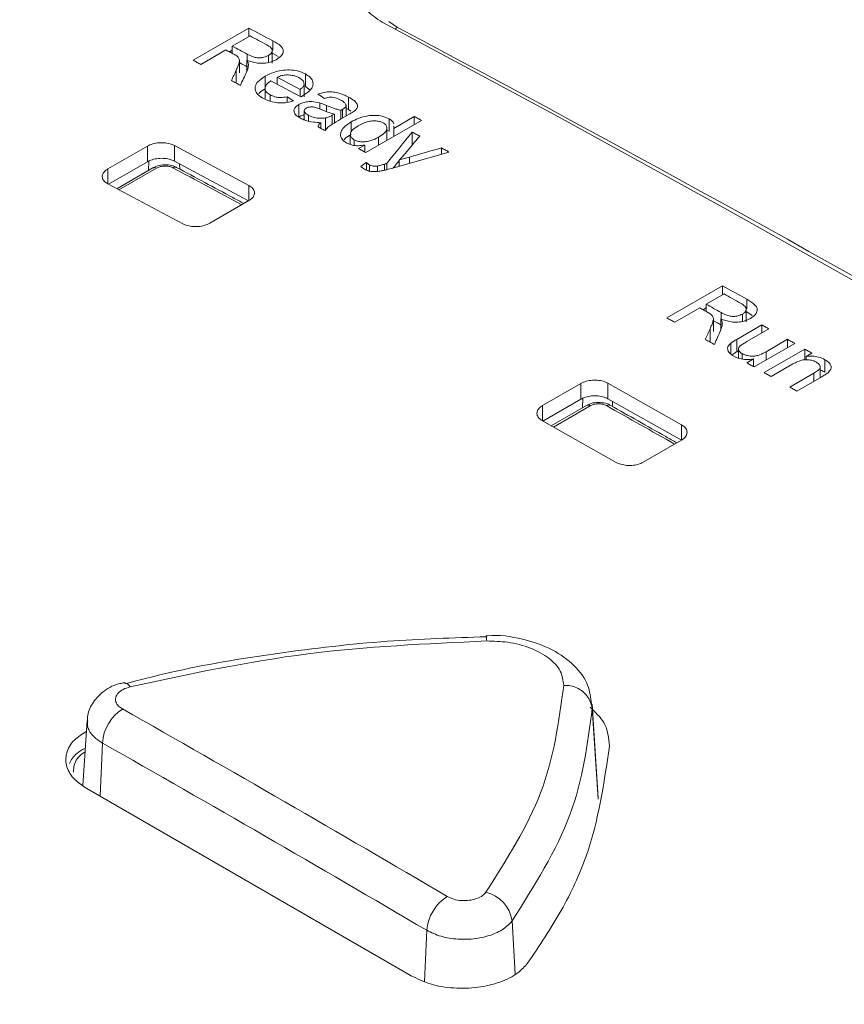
# Model space of a CAD drawing. Header units: millimetres. Extents: x 0 to 1260, y 0 to 891.
# Tile 81 of 89: x 1022 to 1044, y 781 to 806. Entities that reach past the tile are written whole.
import ezdxf

# ---------------------------------------------------------------- set-up
doc = ezdxf.new("R2010")
doc.units = ezdxf.units.MM
doc.header["$LTSCALE"] = 3

msp = doc.modelspace()

# ---------------------------------------------------------------- linework, layer by layer
at = {"color": 8, "linetype": 'Continuous', "lineweight": 15}
for p, q in [((1031.901, 806.327), (1032.13, 806.174)), ((1028.874, 805.582), (1028.874, 805.822)), ((1028.204, 805.314), (1028.204, 805.476)), ((1030.277, 803.976), (1030.277, 804.139)), ((1030.424, 803.648), (1030.424, 803.882)), ((1025.626, 802.441), (1025.637, 802.686)), ((1032.437, 802.628), (1032.437, 802.79)), ((1024.567, 802.481), (1024.567, 802.089)), ((1025.839, 802.503), (1024.857, 801.936)), ((1026.436, 802.615), (1026.443, 802.479)), ((1031.79, 802.45), (1031.79, 802.607)), ((1028.25, 802.048), (1028.25, 801.656)), ((1041.242, 798.832), (1041.242, 799.079)), ((1040.572, 798.567), (1040.572, 798.734)), ((1041.749, 797.5), (1041.749, 797.713)), ((1042.996, 796.942), (1042.996, 797.155)), ((1036.955, 796.251), (1036.967, 796.5)), ((1037.156, 796.301), (1036.194, 795.746)), ((1037.734, 796.417), (1037.741, 796.28)), ((1037.211, 788.411), (1037.363, 786.039)), ((1024.425, 787.499), (1024.364, 786.114)), ((1032.889, 782.613), (1032.83, 781.282)), ((1035.118, 782.859), (1035.199, 781.47))]:
    msp.add_line(p, q, dxfattribs=at)
at = {"color": 7, "linetype": 'Continuous', "lineweight": 15}
for p, q in [((1028.244, 806.156), (1026.791, 805.317)), ((1028.244, 805.929), (1028.244, 806.156)), ((1027.815, 805.682), (1028.281, 805.951)), ((1026.996, 805.209), (1027.648, 805.585)), ((1027.738, 805.537), (1027.815, 805.582)), ((1027.815, 805.497), (1027.815, 805.682)), ((1028.858, 805.244), (1028.858, 805.57)), ((1028.874, 805.496), (1029.009, 805.411)), ((1028.002, 804.985), (1028.002, 805.312)), ((1028.194, 805.029), (1028.194, 805.317)), ((1028.76, 805.261), (1028.76, 805.444)), ((1027.918, 804.733), (1027.918, 805.06)), ((1028.672, 804.615), (1028.672, 804.898)), ((1028.989, 804.688), (1028.989, 804.874)), ((1029.722, 804.632), (1029.722, 804.959)), ((1028.67, 804.583), (1028.67, 804.322)), ((1029.585, 804.37), (1029.585, 804.556)), ((1029.688, 804.365), (1029.688, 804.692)), ((1029.722, 804.632), (1029.847, 804.539)), ((1028.803, 804.254), (1028.803, 804.415)), ((1029.247, 804.217), (1029.247, 804.364)), ((1030.098, 804.045), (1030.098, 804.205)), ((1030.848, 804.03), (1030.848, 804.357)), ((1029.55, 803.837), (1029.55, 804.163)), ((1029.695, 803.998), (1029.695, 803.761)), ((1030.646, 803.78), (1030.646, 804.01)), ((1030.69, 803.806), (1030.69, 804.034)), ((1030.784, 803.861), (1030.784, 804.139)), ((1030.784, 804.062), (1030.848, 804.03)), ((1030.848, 804.03), (1030.909, 803.985)), ((1029.807, 803.731), (1029.807, 803.878)), ((1030.125, 803.542), (1030.125, 803.687)), ((1030.249, 803.485), (1030.249, 803.811)), ((1030.479, 803.912), (1030.424, 803.882)), ((1030.479, 803.681), (1030.479, 803.912)), ((1030.642, 803.778), (1030.869, 803.909)), ((1030.916, 803.443), (1030.916, 803.708)), ((1031.298, 802.911), (1032.751, 803.749)), ((1031.905, 803.463), (1031.905, 803.789)), ((1032.565, 803.85), (1032.028, 803.54)), ((1032.565, 803.642), (1032.565, 803.85)), ((1031.83, 803.496), (1031.905, 803.463)), ((1031.852, 803.231), (1031.852, 803.548)), ((1032.028, 803.54), (1032.03, 803.605)), ((1032.028, 803.332), (1032.028, 803.54)), ((1032.509, 803.116), (1032.509, 803.443)), ((1030.895, 803.377), (1030.895, 803.121)), ((1030.994, 803.099), (1030.994, 803.241)), ((1031.628, 803.101), (1031.628, 803.309)), ((1024.567, 802.481), (1025.6, 803.077)), ((1025.6, 803.077), (1025.6, 802.669)), ((1026.307, 803.092), (1028.25, 802.048)), ((1026.307, 803.092), (1026.307, 802.684)), ((1031.272, 803.104), (1031.112, 803.011)), ((1031.272, 802.925), (1031.272, 803.104)), ((1033.273, 802.868), (1033.273, 803.03)), ((1025.6, 802.669), (1024.583, 802.082)), ((1028.237, 801.648), (1026.307, 802.684)), ((1032.171, 802.551), (1032.171, 802.714)), ((1025.744, 802.51), (1024.801, 801.965)), ((1031.314, 802.452), (1031.314, 802.649)), ((1031.392, 802.426), (1031.392, 802.59)), ((1031.607, 802.419), (1031.607, 802.557)), ((1031.848, 802.464), (1031.848, 802.624)), ((1026.52, 801.05), (1024.569, 802.089)), ((1028.249, 801.655), (1027.226, 801.064)), ((1040.612, 799.432), (1039.159, 798.593)), ((1040.612, 799.199), (1040.612, 799.432)), ((1040.183, 798.952), (1040.649, 799.221)), ((1039.364, 798.479), (1040.016, 798.855)), ((1040.098, 798.809), (1040.183, 798.858)), ((1040.183, 798.761), (1040.183, 798.952)), ((1041.226, 798.494), (1041.226, 798.82)), ((1040.37, 798.242), (1040.37, 798.569)), ((1040.562, 798.274), (1040.562, 798.57)), ((1041.128, 798.504), (1041.128, 798.692)), ((1041.242, 798.752), (1041.384, 798.659)), ((1040.286, 797.984), (1040.286, 798.311)), ((1041.636, 798.412), (1040.981, 798.034)), ((1041.245, 797.974), (1041.822, 798.308)), ((1041.636, 798.2), (1041.636, 798.412)), ((1040.981, 797.708), (1040.981, 798.034)), ((1042.307, 798.035), (1041.749, 797.713)), ((1042.307, 797.822), (1042.307, 798.035)), ((1040.825, 797.655), (1040.825, 797.932)), ((1041.027, 797.779), (1041.027, 797.544)), ((1041.431, 797.317), (1042.493, 797.929)), ((1042.754, 797.782), (1041.692, 797.169)), ((1042.754, 797.5), (1042.754, 797.782)), ((1040.981, 797.708), (1041.027, 797.734)), ((1041.121, 797.525), (1041.121, 797.661)), ((1041.418, 797.522), (1041.245, 797.422)), ((1041.418, 797.324), (1041.418, 797.522)), ((1042.792, 797.591), (1042.94, 797.677)), ((1042.792, 797.503), (1042.792, 797.591)), ((1041.878, 797.064), (1042.447, 797.392)), ((1043.158, 797.036), (1043.158, 797.315)), ((1043.282, 797.178), (1043.282, 797.504)), ((1042.996, 797.155), (1042.362, 796.79)), ((1042.549, 796.684), (1043.198, 797.059)), ((1035.913, 796.306), (1036.914, 796.884)), ((1036.914, 796.884), (1036.914, 796.476)), ((1037.62, 796.889), (1039.538, 795.808)), ((1037.62, 796.889), (1037.62, 796.482)), ((1035.913, 796.306), (1035.913, 795.898)), ((1036.914, 796.476), (1035.919, 795.901)), ((1037.058, 796.31), (1036.137, 795.778)), ((1039.538, 795.4), (1037.62, 796.482)), ((1037.833, 794.824), (1035.914, 795.904)), ((1039.538, 795.808), (1039.538, 795.4)), ((1039.537, 795.404), (1038.54, 794.828)), ((1037.187, 788.515), (1037.211, 788.411)), ((1037.368, 786.063), (1037.211, 788.518)), ((1024.025, 788.085), (1023.916, 786.39)), ((1024.017, 786.315), (1032.48, 781.429))]:
    msp.add_line(p, q, dxfattribs=at)
at = {"color": 7, "linetype": 'Continuous', "lineweight": 15, "flags": 128}
for points in [[(1031.724, 806.314), (1036.23, 803.89), (1040.738, 801.414), (1045.246, 798.887), (1049.755, 796.31), (1054.264, 793.682), (1058.773, 791.003), (1063.28, 788.274), (1067.787, 785.496)], [(1028.874, 805.822), (1028.795, 805.864), (1028.716, 805.906), (1028.638, 805.948), (1028.559, 805.989), (1028.48, 806.031), (1028.401, 806.073), (1028.322, 806.114), (1028.244, 806.156)], [(1028.281, 805.951), (1028.335, 805.922), (1028.389, 805.894), (1028.443, 805.865), (1028.497, 805.836), (1028.552, 805.808), (1028.606, 805.779), (1028.66, 805.75), (1028.714, 805.722)], [(1027.648, 805.585), (1027.674, 805.571), (1027.7, 805.558), (1027.726, 805.544), (1027.752, 805.53), (1027.779, 805.516), (1027.805, 805.502), (1027.831, 805.488), (1027.857, 805.474)], [(1028.204, 805.476), (1028.156, 805.502), (1028.107, 805.528), (1028.058, 805.553), (1028.01, 805.579), (1027.961, 805.605), (1027.912, 805.631), (1027.864, 805.656), (1027.815, 805.682)], [(1026.791, 805.317), (1026.816, 805.304), (1026.842, 805.29), (1026.868, 805.277), (1026.893, 805.263), (1026.919, 805.25), (1026.944, 805.236), (1026.97, 805.222), (1026.996, 805.209)], [(1028.002, 805.256), (1028.01, 805.252), (1028.058, 805.226), (1028.107, 805.201), (1028.156, 805.175), (1028.204, 805.149)], [(1027.793, 804.787), (1027.822, 804.771), (1027.851, 804.756), (1027.881, 804.74), (1027.91, 804.724), (1027.939, 804.709), (1027.969, 804.693), (1027.998, 804.678), (1028.027, 804.662)], [(1028.821, 804.777), (1028.919, 804.725), (1029.016, 804.673), (1029.114, 804.621), (1029.212, 804.569), (1029.309, 804.517), (1029.407, 804.465), (1029.505, 804.413), (1029.602, 804.361)], [(1029.585, 804.556), (1029.51, 804.596), (1029.436, 804.636), (1029.361, 804.676), (1029.287, 804.715), (1029.212, 804.755), (1029.138, 804.795), (1029.063, 804.834), (1028.989, 804.874)], [(1032.751, 803.749), (1032.728, 803.762), (1032.705, 803.775), (1032.681, 803.787), (1032.658, 803.8), (1032.635, 803.812), (1032.612, 803.825), (1032.588, 803.837), (1032.565, 803.85)], [(1030.05, 803.582), (1030.074, 803.57), (1030.097, 803.557), (1030.12, 803.545), (1030.144, 803.532), (1030.167, 803.52), (1030.19, 803.507), (1030.213, 803.495), (1030.237, 803.482)], [(1032.706, 803.337), (1032.681, 803.35), (1032.657, 803.363), (1032.632, 803.377), (1032.608, 803.39), (1032.583, 803.403), (1032.558, 803.417), (1032.534, 803.43), (1032.509, 803.443)], [(1031.112, 803.011), (1031.135, 802.999), (1031.159, 802.986), (1031.182, 802.974), (1031.205, 802.961), (1031.229, 802.948), (1031.252, 802.936), (1031.275, 802.923), (1031.298, 802.911)], [(1033.469, 802.924), (1033.444, 802.937), (1033.42, 802.951), (1033.395, 802.964), (1033.371, 802.977), (1033.346, 802.99), (1033.322, 803.004), (1033.297, 803.017), (1033.273, 803.03)], [(1041.242, 799.079), (1041.163, 799.123), (1041.084, 799.167), (1041.006, 799.212), (1040.927, 799.256), (1040.848, 799.3), (1040.769, 799.344), (1040.69, 799.388), (1040.612, 799.432)], [(1040.649, 799.221), (1040.703, 799.19), (1040.757, 799.16), (1040.811, 799.13), (1040.865, 799.099), (1040.92, 799.069), (1040.974, 799.039), (1041.028, 799.008), (1041.082, 798.978)], [(1040.016, 798.855), (1040.042, 798.84), (1040.068, 798.826), (1040.094, 798.811), (1040.12, 798.796), (1040.147, 798.782), (1040.173, 798.767), (1040.199, 798.752), (1040.225, 798.738)], [(1040.572, 798.734), (1040.524, 798.761), (1040.475, 798.788), (1040.426, 798.816), (1040.378, 798.843), (1040.329, 798.87), (1040.28, 798.897), (1040.232, 798.925), (1040.183, 798.952)], [(1039.159, 798.593), (1039.184, 798.579), (1039.21, 798.565), (1039.236, 798.55), (1039.261, 798.536), (1039.287, 798.522), (1039.312, 798.507), (1039.338, 798.493), (1039.364, 798.479)], [(1040.37, 798.521), (1040.378, 798.516), (1040.426, 798.489), (1040.475, 798.462), (1040.524, 798.435), (1040.572, 798.407)], [(1041.822, 798.308), (1041.799, 798.321), (1041.776, 798.334), (1041.752, 798.347), (1041.729, 798.36), (1041.706, 798.373), (1041.683, 798.386), (1041.659, 798.399), (1041.636, 798.412)], [(1040.16, 798.032), (1040.19, 798.016), (1040.219, 797.999), (1040.249, 797.983), (1040.278, 797.966), (1040.307, 797.95), (1040.337, 797.933), (1040.366, 797.917), (1040.395, 797.9)], [(1042.493, 797.929), (1042.47, 797.943), (1042.446, 797.956), (1042.423, 797.969), (1042.4, 797.982), (1042.376, 797.995), (1042.353, 798.008), (1042.33, 798.021), (1042.307, 798.035)], [(1042.94, 797.677), (1042.917, 797.69), (1042.893, 797.703), (1042.87, 797.716), (1042.847, 797.729), (1042.823, 797.743), (1042.8, 797.756), (1042.777, 797.769), (1042.754, 797.782)], [(1041.245, 797.422), (1041.268, 797.409), (1041.291, 797.395), (1041.315, 797.382), (1041.338, 797.369), (1041.361, 797.356), (1041.385, 797.343), (1041.408, 797.33), (1041.431, 797.317)], [(1041.692, 797.169), (1041.715, 797.156), (1041.738, 797.143), (1041.762, 797.13), (1041.785, 797.117), (1041.808, 797.103), (1041.832, 797.09), (1041.855, 797.077), (1041.878, 797.064)], [(1042.362, 796.79), (1042.386, 796.776), (1042.409, 796.763), (1042.432, 796.75), (1042.456, 796.737), (1042.479, 796.723), (1042.502, 796.71), (1042.525, 796.697), (1042.549, 796.684)], [(1034.442, 790.301), (1034.443, 790.3), (1034.443, 790.3)], [(1024.991, 789.081), (1024.99, 789.081), (1024.973, 789.08)]]:
    msp.add_lwpolyline(points, dxfattribs=at)
at = {"color": 8, "linetype": 'Continuous', "lineweight": 15, "flags": 128}
msp.add_lwpolyline([(1032.072, 806.129), (1032.096, 806.151), (1032.13, 806.174)], dxfattribs=at)
at = {"color": 7, "linetype": 'Continuous', "lineweight": 15}
for centre, radius, start, end in [((1025.786, 802.423), 0.0958, 56.2315, 115.4719), ((1037.1, 796.221), 0.0979, 54.7604, 115.0556), ((1036.507, 788.291), 0.715, 9.725, 93.4359), ((1025.574, 787.42), 1.152, 122.8231, 176.0585), ((1034.055, 782.511), 1.17, 122.6451, 175.0058), ((1034.231, 782.733), 0.895, 8.1243, 76.9596)]:
    msp.add_arc(centre, radius, start, end, dxfattribs=at)
at = {"color": 8, "linetype": 'Continuous', "lineweight": 15}
for centre, radius, start, end in [((1026.321, 802.429), 0.101, 66.1329, 125.3611), ((1037.638, 796.224), 0.1, 65.5471, 125.8261), ((1033.524, 790.151), 0.93, 0.8064, 9.1945), ((1024.942, 788.853), 0.234, 29.121, 77.9696)]:
    msp.add_arc(centre, radius, start, end, dxfattribs=at)
at = {"color": 7, "linetype": 'Continuous', "lineweight": 15}
for centre, major_axis, ratio, start_param, end_param in [((1025.691, 241.623), (-303.284, 588.755), 0.606745, 5.48833, 5.565531), ((1014.804, 239.927), (269.838, 898.004), 0.196682, 0.950558, 0.950948), ((1015.424, 240.285), (264.542, 895.508), 0.194905, 0.947286, 0.9478), ((1045.017, 257.368), (-282.319, 594.617), 0.516, 5.576792, 5.577186), ((1045.536, 257.668), (-283.176, 594.142), 0.517286, 5.575348, 5.575749), ((1007.064, 235.458), (740.157, 1111.771), 0.236052, 1.197651, 1.198493), ((1006.016, 234.854), (791.371, 1135.591), 0.233603, 1.215373, 1.215822), ((1087.796, 282.064), (1784.699, 540.74), 0.276145, 1.517662, 1.518481), ((1088.365, 282.393), (1784.979, 540.899), 0.276096, 1.518088, 1.518554), ((1007.064, 235.458), (739.707, 1111.094), 0.236052, 1.198062, 1.198259), ((915.9, 182.831), (3574.934, 2636.927), 0.09739, 1.466877, 1.466917), ((1035.762, 252.026), (269.838, 898.004), 0.196682, 0.977204, 0.977594), ((1036.234, 252.298), (264.542, 895.508), 0.194905, 0.973932, 0.974445), ((1004.691, 231.437), (-303.306, 588.743), 0.606724, 5.517852, 5.53596), ((1004.161, 231.163), (-302.93, 588.094), 0.606756, 5.517889, 5.535996)]:
    msp.add_ellipse(centre, major_axis=major_axis, ratio=ratio, start_param=start_param, end_param=end_param, dxfattribs=at)
at = {"color": 8, "linetype": 'Continuous', "lineweight": 15}
for start_param, end_param in [(5.508838, 5.512691), (5.484652, 5.488458)]:
    msp.add_ellipse((1068.713, 266.459), major_axis=(-355.399, 558.549), ratio=0.546423, start_param=start_param, end_param=end_param, dxfattribs=at)
at = {"color": 7, "linetype": 'Continuous', "lineweight": 15}
for points, knots in [([(1031.724, 806.314), (1031.581, 806.408), (1031.294, 806.596), (1031.114, 806.961), (1031.153, 807.338), (1031.382, 807.657), (1031.627, 807.818), (1031.724, 807.881)], [0, 0, 0, 0, 0.214906, 0.429815, 0.644659, 0.85934, 1, 1, 1, 1]), ([(1028.969, 805.338), (1029.019, 805.372), (1029.105, 805.433), (1029.152, 805.534), (1029.143, 805.619), (1029.057, 805.721), (1028.95, 805.78), (1028.874, 805.822)], [0, 0, 0, 0, 0.227793, 0.401835, 0.539885, 0.677756, 1, 1, 1, 1]), ([(1028.714, 805.722), (1028.754, 805.698), (1028.817, 805.661), (1028.861, 805.595), (1028.858, 805.539), (1028.824, 805.486), (1028.782, 805.458), (1028.76, 805.444)], [0, 0, 0, 0, 0.3126376, 0.4872993, 0.6629508, 0.8297848, 1, 1, 1, 1]), ([(1027.857, 805.474), (1027.866, 805.47), (1027.883, 805.461), (1027.915, 805.442), (1027.937, 805.427), (1027.952, 805.417)], [0, 0, 0, 0, 0.250264, 0.500558, 1, 1, 1, 1]), ([(1027.952, 805.417), (1027.971, 805.394), (1028.013, 805.342), (1027.995, 805.25), (1027.96, 805.156), (1027.932, 805.092), (1027.918, 805.06)], [0, 0, 0, 0, 0.208581, 0.467053, 0.733232, 1, 1, 1, 1]), ([(1028.194, 805.317), (1028.283, 805.287), (1028.421, 805.24), (1028.642, 805.235), (1028.808, 805.264), (1028.911, 805.306), (1028.961, 805.333), (1028.969, 805.338)], [0, 0, 0, 0, 0.368489, 0.564546, 0.760629, 0.959147, 1, 1, 1, 1]), ([(1028.235, 805.216), (1028.233, 805.224), (1028.23, 805.242), (1028.218, 805.276), (1028.203, 805.3), (1028.194, 805.317)], [0, 0, 0, 0, 0.251117, 0.50232, 1, 1, 1, 1]), ([(1028.76, 805.444), (1028.721, 805.426), (1028.656, 805.396), (1028.54, 805.379), (1028.431, 805.385), (1028.316, 805.42), (1028.245, 805.456), (1028.204, 805.476)], [0, 0, 0, 0, 0.229564, 0.385101, 0.541233, 0.734744, 1, 1, 1, 1]), ([(1028.19, 805.02), (1028.197, 805.036), (1028.211, 805.069), (1028.232, 805.134), (1028.234, 805.183), (1028.235, 805.216)], [0, 0, 0, 0, 0.250613, 0.501321, 1, 1, 1, 1]), ([(1029.722, 804.959), (1029.656, 804.989), (1029.536, 805.043), (1029.311, 805.07), (1029.095, 805.057), (1028.87, 805.001), (1028.744, 804.935), (1028.672, 804.898)], [0, 0, 0, 0, 0.21513, 0.394773, 0.574206, 0.757341, 1, 1, 1, 1]), ([(1028.672, 804.898), (1028.602, 804.852), (1028.483, 804.774), (1028.402, 804.637), (1028.41, 804.516), (1028.49, 804.405), (1028.584, 804.348), (1028.632, 804.319)], [0, 0, 0, 0, 0.269519, 0.454611, 0.640526, 0.816127, 1, 1, 1, 1]), ([(1028.803, 804.415), (1028.768, 804.437), (1028.698, 804.481), (1028.662, 804.566), (1028.679, 804.648), (1028.737, 804.718), (1028.794, 804.758), (1028.821, 804.777)], [0, 0, 0, 0, 0.219622, 0.44189, 0.631024, 0.821842, 1, 1, 1, 1]), ([(1028.989, 804.874), (1029.027, 804.89), (1029.098, 804.921), (1029.226, 804.937), (1029.351, 804.931), (1029.465, 804.905), (1029.526, 804.876), (1029.553, 804.863)], [0, 0, 0, 0, 0.224754, 0.416817, 0.608166, 0.823792, 1, 1, 1, 1]), ([(1029.553, 804.863), (1029.573, 804.851), (1029.624, 804.821), (1029.679, 804.763), (1029.685, 804.715), (1029.688, 804.692)], [0, 0, 0, 0, 0.256512, 0.650716, 1, 1, 1, 1]), ([(1029.651, 804.388), (1029.721, 804.433), (1029.841, 804.511), (1029.928, 804.648), (1029.924, 804.773), (1029.85, 804.882), (1029.762, 804.935), (1029.722, 804.959)], [0, 0, 0, 0, 0.271321, 0.464146, 0.65773, 0.842398, 1, 1, 1, 1]), ([(1028.512, 804.453), (1028.516, 804.458), (1028.552, 804.503), (1028.616, 804.539), (1028.672, 804.571)], [0, 0, 0, 0, 0.111437, 1, 1, 1, 1]), ([(1029.688, 804.692), (1029.686, 804.679), (1029.68, 804.646), (1029.642, 804.6), (1029.602, 804.57), (1029.585, 804.556)], [0, 0, 0, 0, 0.254528, 0.673244, 1, 1, 1, 1]), ([(1030.848, 804.357), (1030.76, 804.398), (1030.631, 804.459), (1030.414, 804.497), (1030.226, 804.49), (1030.113, 804.453), (1030.05, 804.432)], [0, 0, 0, 0, 0.388504, 0.573963, 0.761399, 1, 1, 1, 1]), ([(1028.632, 804.319), (1028.704, 804.286), (1028.825, 804.23), (1029.045, 804.199), (1029.24, 804.208), (1029.356, 804.24), (1029.411, 804.256)], [0, 0, 0, 0, 0.330702, 0.558274, 0.786321, 1, 1, 1, 1]), ([(1029.247, 804.364), (1029.19, 804.354), (1029.093, 804.337), (1028.945, 804.356), (1028.859, 804.387), (1028.813, 804.41), (1028.803, 804.415)], [0, 0, 0, 0, 0.35967, 0.611114, 0.918377, 1, 1, 1, 1]), ([(1030.098, 804.205), (1030.03, 804.221), (1029.92, 804.246), (1029.752, 804.235), (1029.633, 804.206), (1029.574, 804.176), (1029.55, 804.163)], [0, 0, 0, 0, 0.367435, 0.601377, 0.834962, 1, 1, 1, 1]), ([(1029.602, 804.361), (1029.607, 804.363), (1029.615, 804.367), (1029.631, 804.376), (1029.643, 804.383), (1029.651, 804.388)], [0, 0, 0, 0, 0.250001, 0.500002, 1, 1, 1, 1]), ([(1030.277, 804.139), (1030.263, 804.145), (1030.234, 804.157), (1030.175, 804.18), (1030.129, 804.195), (1030.098, 804.205)], [0, 0, 0, 0, 0.25006, 0.500133, 1, 1, 1, 1]), ([(1030.218, 804.321), (1030.258, 804.333), (1030.322, 804.352), (1030.422, 804.356), (1030.534, 804.335), (1030.601, 804.302), (1030.647, 804.278)], [0, 0, 0, 0, 0.272383, 0.439754, 0.607794, 1, 1, 1, 1]), ([(1030.647, 804.278), (1030.664, 804.269), (1030.697, 804.25), (1030.749, 804.211), (1030.777, 804.174), (1030.783, 804.147), (1030.784, 804.142)], [0, 0, 0, 0, 0.253428, 0.507272, 0.901117, 1, 1, 1, 1]), ([(1031.019, 804.006), (1031.041, 804.029), (1031.08, 804.069), (1031.091, 804.142), (1031.044, 804.226), (1030.953, 804.299), (1030.875, 804.342), (1030.848, 804.357)], [0, 0, 0, 0, 0.188972, 0.3331, 0.528806, 0.840456, 1, 1, 1, 1]), ([(1029.55, 804.163), (1029.517, 804.141), (1029.451, 804.097), (1029.416, 804.015), (1029.432, 803.933), (1029.499, 803.862), (1029.566, 803.823), (1029.597, 803.804)], [0, 0, 0, 0, 0.205878, 0.414435, 0.590323, 0.811189, 1, 1, 1, 1]), ([(1029.807, 803.878), (1029.776, 803.897), (1029.728, 803.926), (1029.693, 803.976), (1029.693, 804.016), (1029.713, 804.048), (1029.735, 804.063), (1029.746, 804.07)], [0, 0, 0, 0, 0.350169, 0.544993, 0.740896, 0.876555, 1, 1, 1, 1]), ([(1029.746, 804.07), (1029.763, 804.078), (1029.795, 804.093), (1029.858, 804.102), (1029.931, 804.1), (1030.028, 804.075), (1030.096, 804.047), (1030.141, 804.029)], [0, 0, 0, 0, 0.140504, 0.281914, 0.419033, 0.624711, 1, 1, 1, 1]), ([(1030.141, 804.029), (1030.168, 804.018), (1030.221, 803.997), (1030.331, 803.955), (1030.42, 803.929), (1030.479, 803.912)], [0, 0, 0, 0, 0.250534, 0.501114, 1, 1, 1, 1]), ([(1030.646, 804.01), (1030.613, 804.018), (1030.547, 804.036), (1030.424, 804.08), (1030.336, 804.115), (1030.277, 804.139)], [0, 0, 0, 0, 0.250497, 0.500919, 1, 1, 1, 1]), ([(1030.69, 804.034), (1030.686, 804.032), (1030.679, 804.028), (1030.664, 804.02), (1030.653, 804.014), (1030.646, 804.01)], [0, 0, 0, 0, 0.250248, 0.50044, 1, 1, 1, 1]), ([(1030.784, 804.142), (1030.783, 804.13), (1030.78, 804.105), (1030.744, 804.068), (1030.709, 804.046), (1030.69, 804.034)], [0, 0, 0, 0, 0.303169, 0.605114, 1, 1, 1, 1]), ([(1030.869, 803.909), (1030.882, 803.917), (1030.909, 803.933), (1030.961, 803.964), (1030.996, 803.989), (1031.019, 804.006)], [0, 0, 0, 0, 0.25045, 0.500915, 1, 1, 1, 1]), ([(1029.55, 803.837), (1029.587, 803.858), (1029.631, 803.882), (1029.687, 803.89), (1029.695, 803.891)], [0, 0, 0, 0, 0.871094, 1, 1, 1, 1]), ([(1029.597, 803.804), (1029.634, 803.786), (1029.731, 803.74), (1029.915, 803.699), (1030.06, 803.691), (1030.125, 803.687)], [0, 0, 0, 0, 0.25521, 0.665031, 1, 1, 1, 1]), ([(1030.249, 803.811), (1030.199, 803.806), (1030.101, 803.797), (1029.951, 803.819), (1029.858, 803.852), (1029.813, 803.875), (1029.807, 803.878)], [0, 0, 0, 0, 0.3076382, 0.6148535, 0.9451359, 1, 1, 1, 1]), ([(1030.125, 803.687), (1030.116, 803.679), (1030.097, 803.663), (1030.066, 803.629), (1030.057, 803.601), (1030.05, 803.582)], [0, 0, 0, 0, 0.252097, 0.504574, 1, 1, 1, 1]), ([(1030.237, 803.482), (1030.259, 803.511), (1030.303, 803.57), (1030.45, 803.667), (1030.565, 803.734), (1030.642, 803.778)], [0, 0, 0, 0, 0.253816, 0.507661, 1, 1, 1, 1]), ([(1030.424, 803.882), (1030.411, 803.874), (1030.385, 803.86), (1030.33, 803.833), (1030.281, 803.82), (1030.249, 803.811)], [0, 0, 0, 0, 0.25237, 0.504936, 1, 1, 1, 1]), ([(1030.916, 803.708), (1030.835, 803.653), (1030.704, 803.565), (1030.63, 803.413), (1030.649, 803.289), (1030.725, 803.203), (1030.789, 803.165), (1030.807, 803.155)], [0, 0, 0, 0, 0.334501, 0.538314, 0.743185, 0.9285, 1, 1, 1, 1]), ([(1031.905, 803.789), (1031.852, 803.813), (1031.744, 803.861), (1031.542, 803.885), (1031.322, 803.868), (1031.107, 803.807), (1030.979, 803.741), (1030.916, 803.708)], [0, 0, 0, 0, 0.185805, 0.373096, 0.54026, 0.77347, 1, 1, 1, 1]), ([(1031.102, 803.608), (1031.167, 803.643), (1031.265, 803.695), (1031.435, 803.736), (1031.564, 803.739), (1031.674, 803.721), (1031.726, 803.697), (1031.75, 803.686)], [0, 0, 0, 0, 0.353783, 0.539483, 0.726454, 0.870068, 1, 1, 1, 1]), ([(1031.75, 803.686), (1031.776, 803.669), (1031.828, 803.634), (1031.857, 803.568), (1031.848, 803.494), (1031.777, 803.402), (1031.685, 803.344), (1031.628, 803.309)], [0, 0, 0, 0, 0.158914, 0.31879, 0.468575, 0.675078, 1, 1, 1, 1]), ([(1032.031, 803.662), (1032.018, 803.688), (1031.994, 803.736), (1031.933, 803.773), (1031.905, 803.789)], [0, 0, 0, 0, 0.535312, 1, 1, 1, 1]), ([(1030.994, 803.241), (1030.969, 803.258), (1030.918, 803.292), (1030.891, 803.358), (1030.899, 803.429), (1030.961, 803.519), (1031.047, 803.573), (1031.102, 803.608)], [0, 0, 0, 0, 0.16096, 0.322597, 0.484719, 0.671132, 1, 1, 1, 1]), ([(1025.6, 803.077), (1025.644, 803.098), (1025.732, 803.14), (1025.899, 803.169), (1026.068, 803.166), (1026.209, 803.138), (1026.278, 803.105), (1026.307, 803.092)], [0, 0, 0, 0, 0.214985, 0.429776, 0.646451, 0.856702, 1, 1, 1, 1]), ([(1030.737, 803.24), (1030.743, 803.249), (1030.78, 803.303), (1030.854, 803.346), (1030.916, 803.381)], [0, 0, 0, 0, 0.166317, 1, 1, 1, 1]), ([(1031.628, 803.309), (1031.566, 803.277), (1031.471, 803.226), (1031.305, 803.189), (1031.17, 803.187), (1031.063, 803.208), (1031.013, 803.232), (1030.994, 803.241)], [0, 0, 0, 0, 0.346078, 0.533202, 0.72131, 0.895845, 1, 1, 1, 1]), ([(1030.807, 803.155), (1030.849, 803.136), (1030.934, 803.097), (1031.105, 803.08), (1031.216, 803.096), (1031.272, 803.104)], [0, 0, 0, 0, 0.325413, 0.654956, 1, 1, 1, 1]), ([(1026.307, 802.684), (1026.263, 802.703), (1026.175, 802.741), (1026.007, 802.763), (1025.837, 802.753), (1025.697, 802.718), (1025.628, 802.683), (1025.6, 802.669)], [0, 0, 0, 0, 0.216382, 0.432615, 0.649852, 0.859998, 1, 1, 1, 1]), ([(1032.171, 802.714), (1032.185, 802.728), (1032.214, 802.757), (1032.269, 802.814), (1032.307, 802.858), (1032.332, 802.888)], [0, 0, 0, 0, 0.250072, 0.500161, 1, 1, 1, 1]), ([(1032.437, 802.79), (1032.393, 802.778), (1032.326, 802.759), (1032.237, 802.733), (1032.193, 802.72), (1032.171, 802.714)], [0, 0, 0, 0, 0.499997, 0.749999, 1, 1, 1, 1]), ([(1024.569, 802.089), (1024.533, 802.113), (1024.461, 802.16), (1024.415, 802.252), (1024.426, 802.347), (1024.483, 802.426), (1024.543, 802.465), (1024.567, 802.481)], [0, 0, 0, 0, 0.216475, 0.43278, 0.650287, 0.860398, 1, 1, 1, 1]), ([(1026.36, 802.52), (1026.356, 802.523), (1026.311, 802.558), (1026.185, 802.585), (1026.002, 802.595), (1025.843, 802.565), (1025.771, 802.519), (1025.749, 802.505)], [0, 0, 0, 0, 0.029718, 0.28761, 0.577846, 0.868351, 1, 1, 1, 1]), ([(1026.263, 802.512), (1026.246, 802.52), (1026.203, 802.54), (1026.118, 802.557), (1026.017, 802.558), (1025.917, 802.54), (1025.865, 802.515), (1025.839, 802.503)], [0, 0, 0, 0, 0.144546, 0.358543, 0.572193, 0.786111, 1, 1, 1, 1]), ([(1028.118, 801.579), (1028.022, 801.63), (1027.437, 801.946), (1026.852, 802.26), (1026.362, 802.522)], [0, 0, 0, 0, 0.163306, 1, 1, 1, 1]), ([(1031.17, 802.546), (1031.177, 802.539), (1031.19, 802.526), (1031.218, 802.5), (1031.245, 802.483), (1031.263, 802.472)], [0, 0, 0, 0, 0.25066, 0.501446, 1, 1, 1, 1]), ([(1031.263, 802.472), (1031.3, 802.455), (1031.367, 802.424), (1031.504, 802.407), (1031.606, 802.416), (1031.667, 802.425), (1031.678, 802.427)], [0, 0, 0, 0, 0.319779, 0.583986, 0.921611, 1, 1, 1, 1]), ([(1031.392, 802.59), (1031.384, 802.594), (1031.369, 802.603), (1031.342, 802.623), (1031.325, 802.639), (1031.314, 802.649)], [0, 0, 0, 0, 0.251241, 0.502421, 1, 1, 1, 1]), ([(1031.607, 802.557), (1031.588, 802.555), (1031.55, 802.551), (1031.488, 802.553), (1031.435, 802.569), (1031.405, 802.583), (1031.392, 802.59)], [0, 0, 0, 0, 0.245551, 0.492532, 0.768729, 1, 1, 1, 1]), ([(1031.79, 802.607), (1031.775, 802.602), (1031.745, 802.593), (1031.685, 802.576), (1031.638, 802.565), (1031.607, 802.557)], [0, 0, 0, 0, 0.2505904, 0.5011789, 1, 1, 1, 1]), ([(1031.678, 802.427), (1031.706, 802.432), (1031.761, 802.443), (1031.869, 802.468), (1031.949, 802.489), (1032.002, 802.503)], [0, 0, 0, 0, 0.250574, 0.501, 1, 1, 1, 1]), ([(1031.848, 802.624), (1031.843, 802.623), (1031.833, 802.62), (1031.814, 802.614), (1031.799, 802.61), (1031.79, 802.607)], [0, 0, 0, 0, 0.250012, 0.500027, 1, 1, 1, 1]), ([(1028.25, 802.048), (1028.286, 802.025), (1028.357, 801.977), (1028.402, 801.884), (1028.391, 801.79), (1028.333, 801.71), (1028.273, 801.67), (1028.249, 801.655)], [0, 0, 0, 0, 0.215726, 0.431251, 0.648838, 0.860091, 1, 1, 1, 1]), ([(1027.226, 801.064), (1027.182, 801.043), (1027.094, 801.002), (1026.926, 800.973), (1026.756, 800.976), (1026.616, 801.005), (1026.547, 801.037), (1026.52, 801.05)], [0, 0, 0, 0, 0.216342, 0.432492, 0.650423, 0.861616, 1, 1, 1, 1]), ([(1041.337, 798.58), (1041.387, 798.614), (1041.473, 798.675), (1041.52, 798.779), (1041.511, 798.866), (1041.425, 798.972), (1041.317, 799.035), (1041.242, 799.079)], [0, 0, 0, 0, 0.228033, 0.402101, 0.540119, 0.67796, 1, 1, 1, 1]), ([(1041.082, 798.978), (1041.122, 798.953), (1041.185, 798.914), (1041.229, 798.845), (1041.226, 798.788), (1041.192, 798.734), (1041.15, 798.706), (1041.128, 798.692)], [0, 0, 0, 0, 0.312589, 0.4872, 0.662798, 0.82964, 1, 1, 1, 1]), ([(1040.225, 798.738), (1040.234, 798.733), (1040.251, 798.723), (1040.283, 798.704), (1040.305, 798.688), (1040.32, 798.677)], [0, 0, 0, 0, 0.250446, 0.500924, 1, 1, 1, 1]), ([(1040.32, 798.677), (1040.339, 798.653), (1040.381, 798.599), (1040.363, 798.505), (1040.328, 798.409), (1040.3, 798.343), (1040.286, 798.311)], [0, 0, 0, 0, 0.208455, 0.466792, 0.733101, 1, 1, 1, 1]), ([(1040.562, 798.57), (1040.651, 798.538), (1040.788, 798.488), (1041.01, 798.48), (1041.176, 798.506), (1041.279, 798.548), (1041.329, 798.575), (1041.337, 798.58)], [0, 0, 0, 0, 0.3680459, 0.5641341, 0.7602487, 0.9589016, 1, 1, 1, 1]), ([(1040.603, 798.466), (1040.601, 798.475), (1040.598, 798.493), (1040.586, 798.528), (1040.571, 798.553), (1040.562, 798.57)], [0, 0, 0, 0, 0.251234, 0.502553, 1, 1, 1, 1]), ([(1041.128, 798.692), (1041.089, 798.674), (1041.024, 798.644), (1040.908, 798.629), (1040.799, 798.636), (1040.684, 798.674), (1040.613, 798.712), (1040.572, 798.734)], [0, 0, 0, 0, 0.229691, 0.385278, 0.541464, 0.734938, 1, 1, 1, 1]), ([(1040.558, 798.266), (1040.565, 798.282), (1040.579, 798.315), (1040.6, 798.382), (1040.602, 798.432), (1040.603, 798.466)], [0, 0, 0, 0, 0.250696, 0.501486, 1, 1, 1, 1]), ([(1040.981, 798.034), (1040.968, 798.026), (1040.94, 798.01), (1040.885, 797.977), (1040.849, 797.95), (1040.825, 797.932)], [0, 0, 0, 0, 0.250388, 0.500798, 1, 1, 1, 1]), ([(1040.825, 797.932), (1040.795, 797.902), (1040.744, 797.852), (1040.737, 797.762), (1040.785, 797.674), (1040.861, 797.622), (1040.903, 797.593)], [0, 0, 0, 0, 0.26926, 0.458397, 0.699837, 1, 1, 1, 1]), ([(1041.121, 797.661), (1041.091, 797.682), (1041.043, 797.715), (1041.022, 797.774), (1041.033, 797.822), (1041.058, 797.848), (1041.069, 797.861)], [0, 0, 0, 0, 0.359394, 0.586407, 0.81386, 1, 1, 1, 1]), ([(1041.069, 797.861), (1041.082, 797.871), (1041.108, 797.892), (1041.168, 797.929), (1041.214, 797.956), (1041.245, 797.974)], [0, 0, 0, 0, 0.251848, 0.503187, 1, 1, 1, 1]), ([(1040.871, 797.64), (1040.881, 797.646), (1040.916, 797.67), (1040.954, 797.692), (1040.981, 797.708)], [0, 0, 0, 0, 0.265478, 1, 1, 1, 1]), ([(1040.903, 797.593), (1040.951, 797.571), (1041.045, 797.527), (1041.233, 797.503), (1041.356, 797.515), (1041.418, 797.522)], [0, 0, 0, 0, 0.327864, 0.658704, 1, 1, 1, 1]), ([(1041.749, 797.713), (1041.697, 797.684), (1041.616, 797.639), (1041.48, 797.599), (1041.355, 797.593), (1041.227, 797.613), (1041.157, 797.645), (1041.121, 797.661)], [0, 0, 0, 0, 0.299393, 0.461814, 0.625785, 0.807962, 1, 1, 1, 1]), ([(1043.282, 797.504), (1043.228, 797.53), (1043.133, 797.576), (1042.956, 797.603), (1042.847, 797.595), (1042.792, 797.591)], [0, 0, 0, 0, 0.389715, 0.691381, 1, 1, 1, 1]), ([(1042.447, 797.392), (1042.49, 797.415), (1042.567, 797.457), (1042.691, 797.498), (1042.817, 797.508), (1042.935, 797.491), (1043.016, 797.461), (1043.055, 797.441), (1043.062, 797.437)], [0, 0, 0, 0, 0.2457709, 0.4523431, 0.5928447, 0.7749726, 0.9554844, 1, 1, 1, 1]), ([(1043.062, 797.437), (1043.091, 797.417), (1043.14, 797.384), (1043.163, 797.324), (1043.151, 797.268), (1043.089, 797.211), (1043.031, 797.176), (1042.996, 797.155)], [0, 0, 0, 0, 0.236254, 0.394429, 0.553467, 0.739451, 1, 1, 1, 1]), ([(1043.363, 797.165), (1043.392, 797.194), (1043.443, 797.245), (1043.452, 797.333), (1043.403, 797.422), (1043.326, 797.474), (1043.282, 797.504)], [0, 0, 0, 0, 0.268136, 0.455562, 0.688076, 1, 1, 1, 1]), ([(1043.158, 797.232), (1043.161, 797.231), (1043.21, 797.221), (1043.247, 797.199), (1043.282, 797.178)], [0, 0, 0, 0, 0.050322, 1, 1, 1, 1]), ([(1043.198, 797.059), (1043.213, 797.067), (1043.241, 797.084), (1043.299, 797.118), (1043.337, 797.146), (1043.363, 797.165)], [0, 0, 0, 0, 0.250682, 0.50137, 1, 1, 1, 1]), ([(1036.914, 796.884), (1036.958, 796.904), (1037.046, 796.946), (1037.213, 796.973), (1037.383, 796.968), (1037.523, 796.937), (1037.593, 796.903), (1037.62, 796.889)], [0, 0, 0, 0, 0.215598, 0.431005, 0.648187, 0.858738, 1, 1, 1, 1]), ([(1037.62, 796.482), (1037.576, 796.502), (1037.489, 796.542), (1037.321, 796.566), (1037.151, 796.559), (1037.011, 796.525), (1036.942, 796.49), (1036.914, 796.476)], [0, 0, 0, 0, 0.2159818, 0.4317991, 0.6489995, 0.8595101, 1, 1, 1, 1]), ([(1035.914, 795.904), (1035.878, 795.929), (1035.806, 795.978), (1035.76, 796.073), (1035.772, 796.17), (1035.829, 796.25), (1035.889, 796.29), (1035.913, 796.306)], [0, 0, 0, 0, 0.2160655, 0.4319482, 0.6493945, 0.8599006, 1, 1, 1, 1]), ([(1037.678, 796.312), (1037.673, 796.316), (1037.628, 796.352), (1037.503, 796.382), (1037.32, 796.394), (1037.159, 796.366), (1037.086, 796.32), (1037.063, 796.305)], [0, 0, 0, 0, 0.029519, 0.286871, 0.574577, 0.864574, 1, 1, 1, 1]), ([(1037.58, 796.305), (1037.563, 796.313), (1037.521, 796.334), (1037.436, 796.352), (1037.334, 796.355), (1037.234, 796.339), (1037.182, 796.314), (1037.156, 796.301)], [0, 0, 0, 0, 0.142463, 0.3567198, 0.5709524, 0.7854907, 1, 1, 1, 1]), ([(1039.417, 795.335), (1039.321, 795.389), (1038.742, 795.717), (1038.163, 796.043), (1037.68, 796.315)], [0, 0, 0, 0, 0.166, 1, 1, 1, 1]), ([(1039.538, 795.808), (1039.573, 795.783), (1039.645, 795.733), (1039.69, 795.638), (1039.679, 795.541), (1039.622, 795.46), (1039.561, 795.42), (1039.537, 795.404)], [0, 0, 0, 0, 0.215818, 0.431442, 0.648915, 0.859802, 1, 1, 1, 1]), ([(1038.54, 794.828), (1038.496, 794.808), (1038.408, 794.766), (1038.24, 794.739), (1038.07, 794.745), (1037.93, 794.777), (1037.861, 794.811), (1037.833, 794.824)], [0, 0, 0, 0, 0.2160487, 0.431908, 0.649508, 0.8603735, 1, 1, 1, 1]), ([(1037.186, 788.52), (1037.166, 788.687), (1037.124, 789.061), (1036.746, 789.553), (1036.171, 789.97), (1035.392, 790.23), (1034.767, 790.336), (1034.453, 790.299), (1034.441, 790.298)], [0, 0, 0, 0, 0.149967, 0.33587, 0.53725, 0.759376, 0.991425, 1, 1, 1, 1]), ([(1034.444, 790.274), (1033.583, 790.246), (1031.749, 790.186), (1028.984, 789.859), (1026.681, 789.48), (1025.392, 789.145), (1025, 789.043)], [0, 0, 0, 0, 0.265505, 0.566026, 0.868011, 1, 1, 1, 1]), ([(1034.455, 790.164), (1032.884, 790.092), (1029.687, 789.946), (1026.677, 789.297), (1025.146, 788.966)], [0, 0, 0, 0, 0.491396, 1, 1, 1, 1]), ([(1036.464, 789.004), (1036.449, 789.131), (1036.419, 789.386), (1036.1, 789.729), (1035.619, 789.992), (1035.041, 790.147), (1034.638, 790.159), (1034.455, 790.164)], [0, 0, 0, 0, 0.206679, 0.413421, 0.620193, 0.82694, 1, 1, 1, 1]), ([(973.943, 707.328), (977.353, 708.212), (984.181, 709.983), (994.298, 712.798), (1004.205, 715.846), (1013.76, 719.224), (1022.385, 722.795), (1029.91, 726.631), (1036.362, 730.634), (1042.253, 734.919), (1048.034, 739.8), (1053.747, 745.234), (1059.717, 751.099), (1065.841, 756.905), (1072.443, 762.517), (1079.595, 767.598), (1087.351, 772.05), (1095.376, 775.998), (1103.82, 779.65), (1112.712, 783.129), (1121.962, 786.491), (1128.326, 788.69), (1131.508, 789.79)], [0, 0, 0, 0, 0.051658, 0.103451, 0.155176, 0.206737, 0.2582, 0.301639, 0.345242, 0.388927, 0.432477, 0.486699, 0.541062, 0.59534, 0.64939, 0.703348, 0.751777, 0.800326, 0.848961, 0.897507, 0.948751, 1, 1, 1, 1]), ([(1131.609, 789.559), (1128.426, 788.477), (1122.059, 786.314), (1114.856, 783.731), (1107.233, 780.851), (1099.277, 777.642), (1090.877, 773.726), (1084.558, 770.344), (1079.28, 767.211), (1073.746, 763.363), (1068.101, 758.777), (1061.979, 753.206), (1055.359, 746.678), (1048.493, 740.08), (1041.825, 734.403), (1035.257, 729.634), (1027.705, 725.274), (1018.793, 721.105), (1008.673, 717.22), (997.441, 713.572), (985.856, 710.226), (977.968, 708.134), (974.023, 707.088)], [0, 0, 0, 0, 0.051216, 0.102447, 0.117423, 0.177348, 0.236657, 0.266552, 0.296442, 0.341252, 0.386149, 0.431032, 0.499132, 0.567219, 0.615226, 0.663196, 0.712798, 0.762427, 0.821385, 0.88038, 0.940184, 1, 1, 1, 1]), ([(1024.975, 789.071), (1024.932, 789.062), (1024.726, 789.023), (1024.428, 788.852), (1024.156, 788.547), (1024.028, 788.272), (1024.037, 788.117), (1024.039, 788.084)], [0, 0, 0, 0, 0.086552, 0.413704, 0.681684, 0.932876, 1, 1, 1, 1]), ([(1025.146, 788.966), (1025.084, 788.947), (1024.961, 788.908), (1024.832, 788.81), (1024.764, 788.695), (1024.767, 788.574), (1024.832, 788.466), (1024.914, 788.412), (1024.95, 788.388)], [0, 0, 0, 0, 0.172317, 0.344628, 0.516974, 0.689388, 0.861874, 1, 1, 1, 1]), ([(1034.433, 783.605), (1034.979, 784.463), (1036.09, 786.21), (1036.338, 788.062), (1036.464, 789.004)], [0, 0, 0, 0, 0.49139, 1, 1, 1, 1]), ([(1037.211, 788.411), (1037.088, 787.476), (1036.837, 785.571), (1035.697, 783.773), (1035.118, 782.859)], [0, 0, 0, 0, 0.491403, 1, 1, 1, 1]), ([(1037.656, 787.42), (1037.64, 787.631), (1037.612, 787.997), (1037.288, 788.307), (1037.151, 788.438)], [0, 0, 0, 0, 0.57794, 1, 1, 1, 1]), ([(974.284, 705.612), (977.729, 706.386), (984.621, 707.937), (994.711, 710.382), (1004.499, 713.017), (1013.534, 715.806), (1021.881, 718.842), (1029.545, 722.145), (1036.685, 725.946), (1042.556, 729.859), (1047.393, 733.631), (1052.792, 738.294), (1059.058, 744.311), (1066.407, 751.596), (1072.914, 757.532), (1078.672, 762.055), (1083.32, 765.308), (1088.328, 768.407), (1094.712, 771.978), (1102.611, 775.915), (1112.105, 780.146), (1121.904, 784.187), (1128.578, 786.791), (1131.917, 788.094)], [0, 0, 0, 0, 0.05109, 0.1022, 0.151087, 0.200104, 0.243454, 0.28707, 0.331827, 0.377103, 0.410479, 0.443864, 0.510992, 0.578065, 0.64519, 0.678554, 0.712014, 0.745785, 0.77965, 0.83443, 0.889394, 0.944676, 1, 1, 1, 1]), ([(1024.007, 787.806), (1023.894, 787.733), (1023.64, 787.569), (1023.46, 787.237), (1023.464, 786.876), (1023.661, 786.551), (1023.907, 786.388), (1024.017, 786.315)], [0, 0, 0, 0, 0.175227, 0.392229, 0.609008, 0.82581, 1, 1, 1, 1]), ([(1023.565, 786.965), (1023.614, 787.059), (1023.694, 787.21), (1023.889, 787.32), (1023.963, 787.362)], [0, 0, 0, 0, 0.621396, 1, 1, 1, 1]), ([(1023.673, 786.743), (1023.675, 786.804), (1023.68, 786.977), (1023.802, 787.168), (1023.955, 787.262), (1023.973, 787.274)], [0, 0, 0, 0, 0.323696, 0.918781, 1, 1, 1, 1]), ([(1035.523, 781.756), (1035.829, 782.212), (1036.441, 783.123), (1037.312, 785.007), (1037.519, 786.457), (1037.656, 787.42)], [0, 0, 0, 0, 0.251468, 0.502939, 1, 1, 1, 1]), ([(1033.424, 783.496), (1033.478, 783.47), (1033.586, 783.418), (1033.793, 783.384), (1034.004, 783.389), (1034.199, 783.436), (1034.35, 783.512), (1034.408, 783.576), (1034.433, 783.605)], [0, 0, 0, 0, 0.17253, 0.34502, 0.517442, 0.689795, 0.862108, 1, 1, 1, 1]), ([(1035.118, 782.859), (1035.061, 782.796), (1034.933, 782.654), (1034.601, 782.487), (1034.17, 782.382), (1033.704, 782.369), (1033.248, 782.441), (1033.009, 782.556), (1032.889, 782.613)], [0, 0, 0, 0, 0.137938, 0.31032, 0.482715, 0.655129, 0.827558, 1, 1, 1, 1]), ([(1032.48, 781.429), (1032.644, 781.35), (1032.97, 781.192), (1033.592, 781.09), (1034.229, 781.106), (1034.817, 781.246), (1035.27, 781.474), (1035.445, 781.669), (1035.523, 781.756)], [0, 0, 0, 0, 0.172314, 0.344635, 0.517103, 0.689385, 0.86166, 1, 1, 1, 1])]:
    msp.add_open_spline(points, degree=3, knots=knots, dxfattribs=at)
at = {"color": 8, "linetype": 'Continuous', "lineweight": 15}
for points, knots in [([(1024.425, 787.499), (1024.346, 787.553), (1024.168, 787.674), (1024.027, 787.882), (1024.039, 788.027), (1024.043, 788.084)], [0, 0, 0, 0, 0.328116, 0.737901, 1, 1, 1, 1]), ([(1130.086, 787.112), (1127.126, 785.974), (1120.558, 783.448), (1110.572, 779.34), (1100.274, 774.692), (1090.672, 769.733), (1081.94, 764.405), (1073.936, 758.343), (1066.485, 751.557), (1059.96, 745.086), (1054.142, 739.46), (1048.896, 734.733), (1043.242, 730.225), (1036.99, 726.052), (1029.998, 722.258), (1022.25, 718.874), (1013.718, 715.747), (1004.573, 712.9), (994.79, 710.235), (984.694, 707.746), (977.803, 706.162), (974.357, 705.37)], [0, 0, 0, 0, 0.049557, 0.109958, 0.170797, 0.231611, 0.289309, 0.347539, 0.41529, 0.483087, 0.52826, 0.573432, 0.618544, 0.662472, 0.706385, 0.751997, 0.79763, 0.847064, 0.896661, 0.948314, 1, 1, 1, 1])]:
    msp.add_open_spline(points, degree=3, knots=knots, dxfattribs=at)

doc.saveas('drawing.dxf')
